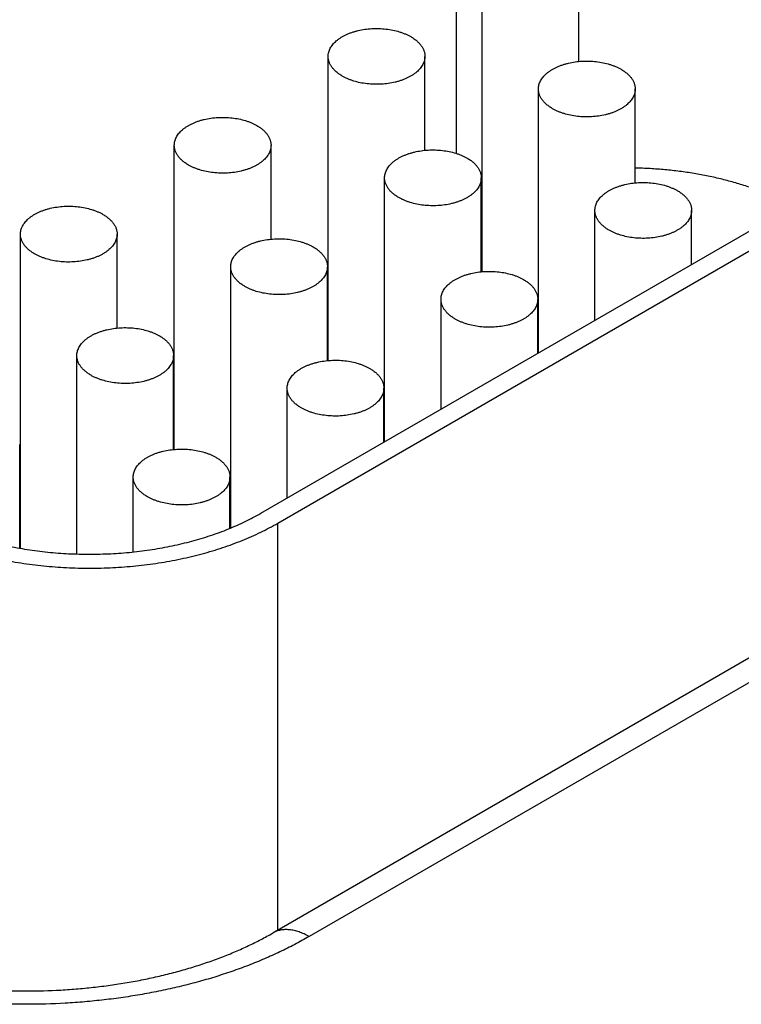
# Model space of a CAD drawing. Header units: inches. Extents: x 0 to 34, y 0 to 22.
# Tile 72 of 116: x 26.582 to 26.88, y 15.775 to 16.182. Entities that reach past the tile are written whole.
import ezdxf

# ---------------------------------------------------------------- set-up
doc = ezdxf.new("R2010")
doc.units = ezdxf.units.IN
doc.header["$LTSCALE"] = 1.87
doc.header["$MEASUREMENT"] = 0
doc.layers.get('0').update_dxf_attribs({"linetype": 'CONTINUOUS'})

msp = doc.modelspace()

# ---------------------------------------------------------------- linework, layer by layer
at = {"color": 7, "linetype": 'CONTINUOUS'}
for p, q in [((26.76231, 16.29314), (26.76231, 16.12671)), ((26.77307, 16.07776), (26.77307, 16.20353)), ((26.81307, 16.16469), (26.81307, 16.20353)), ((26.70943, 16.04101), (26.70943, 16.16678)), ((26.74943, 16.12795), (26.74943, 16.16678)), ((26.7964, 16.04418), (26.7964, 16.15331)), ((26.8364, 16.11447), (26.8364, 16.15331)), ((26.68152, 15.97785), (26.97886, 16.14953)), ((26.68859, 15.97377), (26.98593, 16.14545)), ((26.64579, 16.00427), (26.64579, 16.13004)), ((26.68579, 16.0912), (26.68579, 16.13004)), ((26.73276, 16.00744), (26.73276, 16.11657)), ((26.77276, 16.07773), (26.77276, 16.11657)), ((26.81974, 16.05766), (26.81974, 16.10309)), ((26.85974, 16.08075), (26.85974, 16.10309)), ((26.58215, 15.96337), (26.58215, 16.09329)), ((26.62215, 16.05446), (26.62215, 16.09329)), ((26.66912, 15.97178), (26.66912, 16.07982)), ((26.70912, 16.04099), (26.70912, 16.07982)), ((26.70943, 16.07319), (26.70912, 16.07301)), ((26.7561, 16.02091), (26.7561, 16.06635)), ((26.7961, 16.04401), (26.7961, 16.06635)), ((26.60548, 15.96103), (26.60548, 16.04308)), ((26.64548, 16.00424), (26.64548, 16.04308)), ((26.64579, 16.03644), (26.64548, 16.03626)), ((26.69246, 15.98417), (26.69246, 16.0296)), ((26.73246, 16.00726), (26.73246, 16.0296)), ((27.06623, 16.02354), (26.68652, 15.8043)), ((27.08123, 16.02205), (26.70152, 15.80281)), ((26.58184, 15.96342), (26.58184, 16.00633)), ((26.58215, 15.9997), (26.58184, 15.99952)), ((26.62882, 15.96188), (26.62882, 15.99286)), ((26.66882, 15.97166), (26.66882, 15.99286)), ((26.68859, 15.80549), (26.68859, 15.97377))]:
    msp.add_line(p, q, dxfattribs=at)
msp.add_arc((26.81856, 16.00392), 0.1146, 113.3924, 113.5597, dxfattribs=at)
for points, knots in [([(26.70943, 16.16678), (26.70943, 16.16707), (26.70946, 16.16764), (26.70963, 16.16849), (26.7099, 16.16933), (26.71028, 16.17015), (26.71076, 16.17096), (26.71134, 16.17174), (26.71202, 16.1725), (26.7128, 16.17322), (26.71366, 16.17391), (26.71461, 16.17456), (26.71564, 16.17516), (26.71675, 16.17573), (26.71792, 16.17624), (26.71915, 16.1767), (26.72044, 16.17711), (26.72224, 16.17759), (26.72458, 16.17803), (26.72747, 16.17832), (26.7304, 16.17836), (26.73331, 16.17815), (26.73614, 16.1777), (26.7384, 16.17713), (26.74012, 16.17655), (26.74133, 16.17607), (26.74248, 16.17554), (26.74322, 16.17515), (26.74357, 16.17495)], [0, 0, 0, 0, 0.021327, 0.042883, 0.064883, 0.087522, 0.110966, 0.135347, 0.160764, 0.187283, 0.214939, 0.243743, 0.273676, 0.304704, 0.336768, 0.369798, 0.403706, 0.438397, 0.509663, 0.582667, 0.656378, 0.729734, 0.80169, 0.871263, 0.904889, 0.937606, 0.969332, 1, 1, 1, 1]), ([(26.74357, 16.17495), (26.74402, 16.17469), (26.74488, 16.17414), (26.74605, 16.17323), (26.74707, 16.17226), (26.74791, 16.17124), (26.74858, 16.17017), (26.74899, 16.16923), (26.74922, 16.16848), (26.74934, 16.16792), (26.74941, 16.16735), (26.74943, 16.16697), (26.74943, 16.16678)], [0, 0, 0, 0, 0.148575, 0.28944, 0.422637, 0.548533, 0.667869, 0.781787, 0.837223, 0.891909, 0.946084, 1, 1, 1, 1]), ([(26.71528, 16.15862), (26.71483, 16.15888), (26.71397, 16.15942), (26.7128, 16.16033), (26.71179, 16.1613), (26.71094, 16.16233), (26.71027, 16.1634), (26.70986, 16.16433), (26.70964, 16.16508), (26.70952, 16.16565), (26.70944, 16.16621), (26.70943, 16.16659), (26.70943, 16.16678)], [0, 0, 0, 0, 0.148575, 0.28944, 0.422637, 0.548533, 0.667869, 0.781787, 0.837223, 0.891909, 0.946084, 1, 1, 1, 1]), ([(26.74943, 16.16678), (26.74943, 16.1665), (26.74939, 16.16593), (26.74923, 16.16508), (26.74895, 16.16424), (26.74858, 16.16341), (26.74809, 16.16261), (26.74751, 16.16182), (26.74683, 16.16107), (26.74605, 16.16035), (26.74519, 16.15966), (26.74424, 16.15901), (26.74321, 16.1584), (26.74211, 16.15784), (26.74094, 16.15733), (26.7397, 16.15686), (26.73841, 16.15645), (26.73661, 16.15598), (26.73427, 16.15554), (26.73138, 16.15525), (26.72845, 16.15521), (26.72554, 16.15541), (26.72271, 16.15586), (26.72045, 16.15644), (26.71873, 16.15701), (26.71752, 16.15749), (26.71637, 16.15802), (26.71564, 16.15841), (26.71528, 16.15862)], [0, 0, 0, 0, 0.021327, 0.042883, 0.064883, 0.087522, 0.110966, 0.135347, 0.160764, 0.187283, 0.214939, 0.243743, 0.273676, 0.304704, 0.336768, 0.369798, 0.403706, 0.438397, 0.509663, 0.582667, 0.656378, 0.729734, 0.80169, 0.871263, 0.904889, 0.937606, 0.969332, 1, 1, 1, 1]), ([(26.7964, 16.15331), (26.7964, 16.15359), (26.79644, 16.15416), (26.7966, 16.15501), (26.79687, 16.15585), (26.79725, 16.15668), (26.79773, 16.15749), (26.79832, 16.15827), (26.799, 16.15902), (26.79977, 16.15975), (26.80064, 16.16043), (26.80159, 16.16108), (26.80262, 16.16169), (26.80372, 16.16225), (26.80489, 16.16277), (26.80613, 16.16323), (26.80742, 16.16364), (26.80922, 16.16411), (26.81156, 16.16456), (26.81445, 16.16484), (26.81738, 16.16489), (26.82029, 16.16468), (26.82312, 16.16423), (26.82538, 16.16366), (26.82709, 16.16308), (26.82831, 16.1626), (26.82946, 16.16207), (26.83019, 16.16168), (26.83054, 16.16148)], [0, 0, 0, 0, 0.021327, 0.042883, 0.064883, 0.087522, 0.110966, 0.135347, 0.160764, 0.187283, 0.214939, 0.243743, 0.273676, 0.304704, 0.336768, 0.369798, 0.403706, 0.438397, 0.509663, 0.582667, 0.656378, 0.729734, 0.80169, 0.871263, 0.904889, 0.937606, 0.969332, 1, 1, 1, 1]), ([(26.83054, 16.16148), (26.83099, 16.16121), (26.83185, 16.16067), (26.83303, 16.15976), (26.83404, 16.15879), (26.83489, 16.15776), (26.83556, 16.15669), (26.83596, 16.15576), (26.83619, 16.15501), (26.83631, 16.15444), (26.83638, 16.15388), (26.8364, 16.1535), (26.8364, 16.15331)], [0, 0, 0, 0, 0.148575, 0.28944, 0.422637, 0.548533, 0.667869, 0.781787, 0.837223, 0.891909, 0.946084, 1, 1, 1, 1]), ([(26.80226, 16.14514), (26.80181, 16.1454), (26.80095, 16.14595), (26.79978, 16.14686), (26.79876, 16.14783), (26.79791, 16.14886), (26.79724, 16.14993), (26.79684, 16.15086), (26.79661, 16.15161), (26.79649, 16.15217), (26.79642, 16.15274), (26.7964, 16.15312), (26.7964, 16.15331)], [0, 0, 0, 0, 0.148575, 0.28944, 0.422637, 0.548533, 0.667869, 0.781787, 0.837223, 0.891909, 0.946084, 1, 1, 1, 1]), ([(26.8364, 16.15331), (26.8364, 16.15303), (26.83636, 16.15245), (26.8362, 16.15161), (26.83593, 16.15077), (26.83555, 16.14994), (26.83507, 16.14913), (26.83448, 16.14835), (26.8338, 16.1476), (26.83303, 16.14687), (26.83216, 16.14619), (26.83121, 16.14554), (26.83018, 16.14493), (26.82908, 16.14437), (26.82791, 16.14385), (26.82668, 16.14339), (26.82539, 16.14298), (26.82359, 16.14251), (26.82124, 16.14206), (26.81835, 16.14178), (26.81542, 16.14173), (26.81251, 16.14194), (26.80969, 16.14239), (26.80742, 16.14296), (26.80571, 16.14354), (26.80449, 16.14402), (26.80334, 16.14455), (26.80261, 16.14494), (26.80226, 16.14514)], [0, 0, 0, 0, 0.021327, 0.042883, 0.064883, 0.087522, 0.110966, 0.135347, 0.160764, 0.187283, 0.214939, 0.243743, 0.273676, 0.304704, 0.336768, 0.369798, 0.403706, 0.438397, 0.509663, 0.582667, 0.656378, 0.729734, 0.80169, 0.871263, 0.904889, 0.937606, 0.969332, 1, 1, 1, 1]), ([(26.64579, 16.13004), (26.64579, 16.13032), (26.64582, 16.13089), (26.64599, 16.13174), (26.64626, 16.13258), (26.64664, 16.13341), (26.64712, 16.13421), (26.6477, 16.135), (26.64839, 16.13575), (26.64916, 16.13647), (26.65002, 16.13716), (26.65097, 16.13781), (26.652, 16.13842), (26.65311, 16.13898), (26.65428, 16.1395), (26.65551, 16.13996), (26.6568, 16.14037), (26.6586, 16.14084), (26.66094, 16.14129), (26.66383, 16.14157), (26.66676, 16.14161), (26.66968, 16.14141), (26.6725, 16.14096), (26.67476, 16.14039), (26.67648, 16.13981), (26.67769, 16.13933), (26.67884, 16.1388), (26.67958, 16.13841), (26.67993, 16.1382)], [0, 0, 0, 0, 0.021327, 0.042883, 0.064883, 0.087522, 0.110966, 0.135347, 0.160764, 0.187283, 0.214939, 0.243743, 0.273676, 0.304704, 0.336768, 0.369798, 0.403706, 0.438397, 0.509663, 0.582667, 0.656378, 0.729734, 0.80169, 0.871263, 0.904889, 0.937606, 0.969332, 1, 1, 1, 1]), ([(26.67993, 16.1382), (26.68038, 16.13794), (26.68124, 16.1374), (26.68241, 16.13649), (26.68343, 16.13552), (26.68427, 16.13449), (26.68494, 16.13342), (26.68535, 16.13249), (26.68558, 16.13174), (26.6857, 16.13117), (26.68577, 16.13061), (26.68579, 16.13023), (26.68579, 16.13004)], [0, 0, 0, 0, 0.148575, 0.28944, 0.422637, 0.548533, 0.667869, 0.781787, 0.837223, 0.891909, 0.946084, 1, 1, 1, 1]), ([(26.65164, 16.12187), (26.65119, 16.12213), (26.65034, 16.12268), (26.64916, 16.12359), (26.64815, 16.12456), (26.6473, 16.12558), (26.64663, 16.12666), (26.64622, 16.12759), (26.646, 16.12834), (26.64588, 16.1289), (26.6458, 16.12947), (26.64579, 16.12985), (26.64579, 16.13004)], [0, 0, 0, 0, 0.148575, 0.28944, 0.422637, 0.548533, 0.667869, 0.781787, 0.837223, 0.891909, 0.946084, 1, 1, 1, 1]), ([(26.68579, 16.13004), (26.68579, 16.12975), (26.68575, 16.12918), (26.68559, 16.12833), (26.68531, 16.12749), (26.68494, 16.12667), (26.68445, 16.12586), (26.68387, 16.12508), (26.68319, 16.12433), (26.68241, 16.1236), (26.68155, 16.12291), (26.6806, 16.12226), (26.67957, 16.12166), (26.67847, 16.12109), (26.6773, 16.12058), (26.67606, 16.12012), (26.67477, 16.11971), (26.67297, 16.11923), (26.67063, 16.11879), (26.66774, 16.1185), (26.66481, 16.11846), (26.6619, 16.11867), (26.65907, 16.11912), (26.65681, 16.11969), (26.65509, 16.12027), (26.65388, 16.12075), (26.65273, 16.12128), (26.652, 16.12167), (26.65164, 16.12187)], [0, 0, 0, 0, 0.021327, 0.042883, 0.064883, 0.087522, 0.110966, 0.135347, 0.160764, 0.187283, 0.214939, 0.243743, 0.273676, 0.304704, 0.336768, 0.369798, 0.403706, 0.438397, 0.509663, 0.582667, 0.656378, 0.729734, 0.80169, 0.871263, 0.904889, 0.937606, 0.969332, 1, 1, 1, 1]), ([(26.73276, 16.11657), (26.73276, 16.11685), (26.7328, 16.11742), (26.73296, 16.11827), (26.73323, 16.11911), (26.73361, 16.11993), (26.73409, 16.12074), (26.73468, 16.12152), (26.73536, 16.12228), (26.73613, 16.123), (26.737, 16.12369), (26.73795, 16.12434), (26.73898, 16.12495), (26.74008, 16.12551), (26.74125, 16.12602), (26.74249, 16.12648), (26.74378, 16.12689), (26.74558, 16.12737), (26.74792, 16.12781), (26.75081, 16.1281), (26.75374, 16.12814), (26.75665, 16.12793), (26.75948, 16.12749), (26.76174, 16.12691), (26.76345, 16.12634), (26.76467, 16.12586), (26.76582, 16.12533), (26.76655, 16.12493), (26.7669, 16.12473)], [0, 0, 0, 0, 0.021327, 0.042883, 0.064883, 0.087522, 0.110966, 0.135347, 0.160764, 0.187283, 0.214939, 0.243743, 0.273676, 0.304704, 0.336768, 0.369798, 0.403706, 0.438397, 0.509663, 0.582667, 0.656378, 0.729734, 0.80169, 0.871263, 0.904889, 0.937606, 0.969332, 1, 1, 1, 1]), ([(26.7669, 16.12473), (26.76735, 16.12447), (26.76821, 16.12393), (26.76939, 16.12302), (26.7704, 16.12205), (26.77125, 16.12102), (26.77192, 16.11995), (26.77233, 16.11902), (26.77255, 16.11826), (26.77267, 16.1177), (26.77275, 16.11713), (26.77276, 16.11675), (26.77276, 16.11657)], [0, 0, 0, 0, 0.148575, 0.28944, 0.422637, 0.548533, 0.667869, 0.781787, 0.837223, 0.891909, 0.946084, 1, 1, 1, 1]), ([(26.88338, 16.11277), (26.88159, 16.11338), (26.87793, 16.11452), (26.87234, 16.11602), (26.86659, 16.11732), (26.86072, 16.11841), (26.85474, 16.11929), (26.84868, 16.11995), (26.84256, 16.1204), (26.83846, 16.12056), (26.8364, 16.1206)], [0, 0, 0, 0, 0.118952, 0.240197, 0.363472, 0.488495, 0.614971, 0.742593, 0.871043, 1, 1, 1, 1]), ([(26.73862, 16.1084), (26.73817, 16.10866), (26.73731, 16.1092), (26.73614, 16.11011), (26.73512, 16.11108), (26.73427, 16.11211), (26.7336, 16.11318), (26.7332, 16.11411), (26.73297, 16.11487), (26.73285, 16.11543), (26.73278, 16.116), (26.73276, 16.11638), (26.73276, 16.11657)], [0, 0, 0, 0, 0.148575, 0.28944, 0.422637, 0.548533, 0.667869, 0.781787, 0.837223, 0.891909, 0.946084, 1, 1, 1, 1]), ([(26.77276, 16.11657), (26.77276, 16.11628), (26.77272, 16.11571), (26.77256, 16.11486), (26.77229, 16.11402), (26.77191, 16.1132), (26.77143, 16.11239), (26.77084, 16.11161), (26.77016, 16.11085), (26.76939, 16.11013), (26.76852, 16.10944), (26.76757, 16.10879), (26.76655, 16.10818), (26.76544, 16.10762), (26.76427, 16.10711), (26.76304, 16.10665), (26.76175, 16.10624), (26.75995, 16.10576), (26.7576, 16.10532), (26.75471, 16.10503), (26.75178, 16.10499), (26.74887, 16.1052), (26.74605, 16.10564), (26.74378, 16.10622), (26.74207, 16.10679), (26.74085, 16.10727), (26.7397, 16.1078), (26.73897, 16.1082), (26.73862, 16.1084)], [0, 0, 0, 0, 0.021327, 0.042883, 0.064883, 0.087522, 0.110966, 0.135347, 0.160764, 0.187283, 0.214939, 0.243743, 0.273676, 0.304704, 0.336768, 0.369798, 0.403706, 0.438397, 0.509663, 0.582667, 0.656378, 0.729734, 0.80169, 0.871263, 0.904889, 0.937606, 0.969332, 1, 1, 1, 1]), ([(26.81974, 16.10309), (26.81974, 16.10338), (26.81977, 16.10395), (26.81994, 16.1048), (26.82021, 16.10564), (26.82059, 16.10646), (26.82107, 16.10727), (26.82165, 16.10805), (26.82233, 16.10881), (26.82311, 16.10953), (26.82397, 16.11022), (26.82492, 16.11087), (26.82595, 16.11147), (26.82705, 16.11204), (26.82823, 16.11255), (26.82946, 16.11301), (26.83075, 16.11342), (26.83255, 16.1139), (26.83489, 16.11434), (26.83778, 16.11463), (26.84071, 16.11467), (26.84362, 16.11446), (26.84645, 16.11401), (26.84871, 16.11344), (26.85043, 16.11286), (26.85164, 16.11238), (26.85279, 16.11185), (26.85352, 16.11146), (26.85388, 16.11126)], [0, 0, 0, 0, 0.021327, 0.042883, 0.064883, 0.087522, 0.110966, 0.135347, 0.160764, 0.187283, 0.214939, 0.243743, 0.273676, 0.304704, 0.336768, 0.369798, 0.403706, 0.438397, 0.509663, 0.582667, 0.656378, 0.729734, 0.80169, 0.871263, 0.904889, 0.937606, 0.969332, 1, 1, 1, 1]), ([(26.85388, 16.11126), (26.85433, 16.111), (26.85519, 16.11045), (26.85636, 16.10954), (26.85738, 16.10857), (26.85822, 16.10755), (26.85889, 16.10648), (26.8593, 16.10554), (26.85953, 16.10479), (26.85965, 16.10423), (26.85972, 16.10366), (26.85974, 16.10328), (26.85974, 16.10309)], [0, 0, 0, 0, 0.148575, 0.28944, 0.422637, 0.548533, 0.667869, 0.781787, 0.837223, 0.891909, 0.946084, 1, 1, 1, 1]), ([(26.58215, 16.09329), (26.58215, 16.09358), (26.58218, 16.09415), (26.58235, 16.095), (26.58262, 16.09584), (26.583, 16.09666), (26.58348, 16.09747), (26.58406, 16.09825), (26.58475, 16.09901), (26.58552, 16.09973), (26.58638, 16.10042), (26.58733, 16.10107), (26.58836, 16.10168), (26.58947, 16.10224), (26.59064, 16.10275), (26.59187, 16.10321), (26.59316, 16.10362), (26.59496, 16.1041), (26.5973, 16.10454), (26.60019, 16.10483), (26.60313, 16.10487), (26.60604, 16.10466), (26.60886, 16.10422), (26.61113, 16.10364), (26.61284, 16.10306), (26.61405, 16.10259), (26.6152, 16.10206), (26.61594, 16.10166), (26.61629, 16.10146)], [0, 0, 0, 0, 0.021327, 0.042883, 0.064883, 0.087522, 0.110966, 0.135347, 0.160764, 0.187283, 0.214939, 0.243743, 0.273676, 0.304704, 0.336768, 0.369798, 0.403706, 0.438397, 0.509663, 0.582667, 0.656378, 0.729734, 0.80169, 0.871263, 0.904889, 0.937606, 0.969332, 1, 1, 1, 1]), ([(26.82559, 16.09493), (26.82514, 16.09519), (26.82428, 16.09573), (26.82311, 16.09664), (26.82209, 16.09761), (26.82125, 16.09864), (26.82058, 16.09971), (26.82017, 16.10064), (26.81994, 16.10139), (26.81982, 16.10196), (26.81975, 16.10252), (26.81974, 16.1029), (26.81974, 16.10309)], [0, 0, 0, 0, 0.148575, 0.28944, 0.422637, 0.548533, 0.667869, 0.781787, 0.837223, 0.891909, 0.946084, 1, 1, 1, 1]), ([(26.85974, 16.10309), (26.85974, 16.10281), (26.8597, 16.10224), (26.85953, 16.10139), (26.85926, 16.10055), (26.85888, 16.09972), (26.8584, 16.09892), (26.85782, 16.09813), (26.85714, 16.09738), (26.85636, 16.09666), (26.8555, 16.09597), (26.85455, 16.09532), (26.85352, 16.09471), (26.85242, 16.09415), (26.85124, 16.09364), (26.85001, 16.09317), (26.84872, 16.09276), (26.84692, 16.09229), (26.84458, 16.09185), (26.84169, 16.09156), (26.83876, 16.09152), (26.83585, 16.09172), (26.83302, 16.09217), (26.83076, 16.09275), (26.82904, 16.09332), (26.82783, 16.0938), (26.82668, 16.09433), (26.82595, 16.09472), (26.82559, 16.09493)], [0, 0, 0, 0, 0.021327, 0.042883, 0.064883, 0.087522, 0.110966, 0.135347, 0.160764, 0.187283, 0.214939, 0.243743, 0.273676, 0.304704, 0.336768, 0.369798, 0.403706, 0.438397, 0.509663, 0.582667, 0.656378, 0.729734, 0.80169, 0.871263, 0.904889, 0.937606, 0.969332, 1, 1, 1, 1]), ([(26.61629, 16.10146), (26.61674, 16.1012), (26.6176, 16.10065), (26.61877, 16.09975), (26.61979, 16.09877), (26.62063, 16.09775), (26.6213, 16.09668), (26.62171, 16.09575), (26.62194, 16.09499), (26.62206, 16.09443), (26.62213, 16.09386), (26.62215, 16.09348), (26.62215, 16.09329)], [0, 0, 0, 0, 0.148575, 0.28944, 0.422637, 0.548533, 0.667869, 0.781787, 0.837223, 0.891909, 0.946084, 1, 1, 1, 1]), ([(26.58801, 16.08513), (26.58755, 16.08539), (26.5867, 16.08593), (26.58552, 16.08684), (26.58451, 16.08781), (26.58366, 16.08884), (26.58299, 16.08991), (26.58258, 16.09084), (26.58236, 16.09159), (26.58224, 16.09216), (26.58216, 16.09273), (26.58215, 16.0931), (26.58215, 16.09329)], [0, 0, 0, 0, 0.148575, 0.28944, 0.422637, 0.548533, 0.667869, 0.781787, 0.837223, 0.891909, 0.946084, 1, 1, 1, 1]), ([(26.62215, 16.09329), (26.62215, 16.09301), (26.62211, 16.09244), (26.62195, 16.09159), (26.62167, 16.09075), (26.6213, 16.08992), (26.62081, 16.08912), (26.62023, 16.08834), (26.61955, 16.08758), (26.61877, 16.08686), (26.61791, 16.08617), (26.61696, 16.08552), (26.61593, 16.08491), (26.61483, 16.08435), (26.61366, 16.08384), (26.61242, 16.08337), (26.61113, 16.08297), (26.60933, 16.08249), (26.60699, 16.08205), (26.6041, 16.08176), (26.60117, 16.08172), (26.59826, 16.08192), (26.59543, 16.08237), (26.59317, 16.08295), (26.59145, 16.08352), (26.59024, 16.084), (26.58909, 16.08453), (26.58836, 16.08492), (26.58801, 16.08513)], [0, 0, 0, 0, 0.021327, 0.042883, 0.064883, 0.087522, 0.110966, 0.135347, 0.160764, 0.187283, 0.214939, 0.243743, 0.273676, 0.304704, 0.336768, 0.369798, 0.403706, 0.438397, 0.509663, 0.582667, 0.656378, 0.729734, 0.80169, 0.871263, 0.904889, 0.937606, 0.969332, 1, 1, 1, 1]), ([(26.66912, 16.07982), (26.66912, 16.0801), (26.66916, 16.08068), (26.66932, 16.08153), (26.66959, 16.08237), (26.66997, 16.08319), (26.67046, 16.084), (26.67104, 16.08478), (26.67172, 16.08553), (26.67249, 16.08626), (26.67336, 16.08695), (26.67431, 16.08759), (26.67534, 16.0882), (26.67644, 16.08876), (26.67761, 16.08928), (26.67885, 16.08974), (26.68014, 16.09015), (26.68194, 16.09062), (26.68428, 16.09107), (26.68717, 16.09135), (26.6901, 16.0914), (26.69301, 16.09119), (26.69584, 16.09074), (26.6981, 16.09017), (26.69981, 16.08959), (26.70103, 16.08911), (26.70218, 16.08858), (26.70291, 16.08819), (26.70326, 16.08799)], [0, 0, 0, 0, 0.021327, 0.042883, 0.064883, 0.087522, 0.110966, 0.135347, 0.160764, 0.187283, 0.214939, 0.243743, 0.273676, 0.304704, 0.336768, 0.369798, 0.403706, 0.438397, 0.509663, 0.582667, 0.656378, 0.729734, 0.80169, 0.871263, 0.904889, 0.937606, 0.969332, 1, 1, 1, 1]), ([(26.70326, 16.08799), (26.70371, 16.08773), (26.70457, 16.08718), (26.70575, 16.08627), (26.70676, 16.0853), (26.70761, 16.08428), (26.70828, 16.0832), (26.70869, 16.08227), (26.70891, 16.08152), (26.70903, 16.08096), (26.70911, 16.08039), (26.70912, 16.08001), (26.70912, 16.07982)], [0, 0, 0, 0, 0.148575, 0.28944, 0.422637, 0.548533, 0.667869, 0.781787, 0.837223, 0.891909, 0.946084, 1, 1, 1, 1]), ([(26.67498, 16.07166), (26.67453, 16.07192), (26.67367, 16.07246), (26.6725, 16.07337), (26.67148, 16.07434), (26.67063, 16.07537), (26.66997, 16.07644), (26.66956, 16.07737), (26.66933, 16.07812), (26.66921, 16.07869), (26.66914, 16.07925), (26.66912, 16.07963), (26.66912, 16.07982)], [0, 0, 0, 0, 0.148575, 0.28944, 0.422637, 0.548533, 0.667869, 0.781787, 0.837223, 0.891909, 0.946084, 1, 1, 1, 1]), ([(26.70912, 16.07982), (26.70912, 16.07954), (26.70909, 16.07897), (26.70892, 16.07812), (26.70865, 16.07728), (26.70827, 16.07645), (26.70779, 16.07565), (26.7072, 16.07486), (26.70652, 16.07411), (26.70575, 16.07338), (26.70488, 16.0727), (26.70393, 16.07205), (26.70291, 16.07144), (26.7018, 16.07088), (26.70063, 16.07036), (26.6994, 16.0699), (26.69811, 16.06949), (26.69631, 16.06902), (26.69396, 16.06857), (26.69107, 16.06829), (26.68814, 16.06825), (26.68523, 16.06845), (26.68241, 16.0689), (26.68014, 16.06947), (26.67843, 16.07005), (26.67722, 16.07053), (26.67607, 16.07106), (26.67533, 16.07145), (26.67498, 16.07166)], [0, 0, 0, 0, 0.021327, 0.042883, 0.064883, 0.087522, 0.110966, 0.135347, 0.160764, 0.187283, 0.214939, 0.243743, 0.273676, 0.304704, 0.336768, 0.369798, 0.403706, 0.438397, 0.509663, 0.582667, 0.656378, 0.729734, 0.80169, 0.871263, 0.904889, 0.937606, 0.969332, 1, 1, 1, 1]), ([(26.7561, 16.06635), (26.7561, 16.06663), (26.75613, 16.0672), (26.7563, 16.06805), (26.75657, 16.06889), (26.75695, 16.06972), (26.75743, 16.07052), (26.75801, 16.07131), (26.75869, 16.07206), (26.75947, 16.07278), (26.76033, 16.07347), (26.76128, 16.07412), (26.76231, 16.07473), (26.76342, 16.07529), (26.76459, 16.0758), (26.76582, 16.07627), (26.76711, 16.07668), (26.76891, 16.07715), (26.77125, 16.07759), (26.77414, 16.07788), (26.77707, 16.07792), (26.77998, 16.07772), (26.78281, 16.07727), (26.78507, 16.07669), (26.78679, 16.07612), (26.788, 16.07564), (26.78915, 16.07511), (26.78988, 16.07472), (26.79024, 16.07451)], [0, 0, 0, 0, 0.021327, 0.042883, 0.064883, 0.087522, 0.110966, 0.135347, 0.160764, 0.187283, 0.214939, 0.243743, 0.273676, 0.304704, 0.336768, 0.369798, 0.403706, 0.438397, 0.509663, 0.582667, 0.656378, 0.729734, 0.80169, 0.871263, 0.904889, 0.937606, 0.969332, 1, 1, 1, 1]), ([(26.79024, 16.07451), (26.79069, 16.07425), (26.79155, 16.07371), (26.79272, 16.0728), (26.79374, 16.07183), (26.79458, 16.0708), (26.79525, 16.06973), (26.79566, 16.0688), (26.79589, 16.06805), (26.79601, 16.06748), (26.79608, 16.06692), (26.7961, 16.06654), (26.7961, 16.06635)], [0, 0, 0, 0, 0.148575, 0.28944, 0.422637, 0.548533, 0.667869, 0.781787, 0.837223, 0.891909, 0.946084, 1, 1, 1, 1]), ([(26.76195, 16.05818), (26.7615, 16.05844), (26.76064, 16.05899), (26.75947, 16.0599), (26.75846, 16.06087), (26.75761, 16.06189), (26.75694, 16.06296), (26.75653, 16.0639), (26.75631, 16.06465), (26.75618, 16.06521), (26.75611, 16.06578), (26.7561, 16.06616), (26.7561, 16.06635)], [0, 0, 0, 0, 0.148575, 0.28944, 0.422637, 0.548533, 0.667869, 0.781787, 0.837223, 0.891909, 0.946084, 1, 1, 1, 1]), ([(26.7961, 16.06635), (26.7961, 16.06606), (26.79606, 16.06549), (26.7959, 16.06464), (26.79562, 16.0638), (26.79524, 16.06298), (26.79476, 16.06217), (26.79418, 16.06139), (26.7935, 16.06064), (26.79272, 16.05991), (26.79186, 16.05922), (26.79091, 16.05857), (26.78988, 16.05797), (26.78878, 16.0574), (26.7876, 16.05689), (26.78637, 16.05643), (26.78508, 16.05602), (26.78328, 16.05554), (26.78094, 16.0551), (26.77805, 16.05481), (26.77512, 16.05477), (26.77221, 16.05498), (26.76938, 16.05543), (26.76712, 16.056), (26.7654, 16.05658), (26.76419, 16.05706), (26.76304, 16.05759), (26.76231, 16.05798), (26.76195, 16.05818)], [0, 0, 0, 0, 0.021327, 0.042883, 0.064883, 0.087522, 0.110966, 0.135347, 0.160764, 0.187283, 0.214939, 0.243743, 0.273676, 0.304704, 0.336768, 0.369798, 0.403706, 0.438397, 0.509663, 0.582667, 0.656378, 0.729734, 0.80169, 0.871263, 0.904889, 0.937606, 0.969332, 1, 1, 1, 1]), ([(26.60548, 16.04308), (26.60548, 16.04336), (26.60552, 16.04393), (26.60568, 16.04478), (26.60595, 16.04562), (26.60633, 16.04645), (26.60682, 16.04725), (26.6074, 16.04803), (26.60808, 16.04879), (26.60885, 16.04951), (26.60972, 16.0502), (26.61067, 16.05085), (26.6117, 16.05146), (26.6128, 16.05202), (26.61397, 16.05253), (26.61521, 16.053), (26.6165, 16.0534), (26.6183, 16.05388), (26.62064, 16.05432), (26.62353, 16.05461), (26.62646, 16.05465), (26.62937, 16.05445), (26.6322, 16.054), (26.63446, 16.05342), (26.63617, 16.05285), (26.63739, 16.05237), (26.63854, 16.05184), (26.63927, 16.05145), (26.63962, 16.05124)], [0, 0, 0, 0, 0.021327, 0.042883, 0.064883, 0.087522, 0.110966, 0.135347, 0.160764, 0.187283, 0.214939, 0.243743, 0.273676, 0.304704, 0.336768, 0.369798, 0.403706, 0.438397, 0.509663, 0.582667, 0.656378, 0.729734, 0.80169, 0.871263, 0.904889, 0.937606, 0.969332, 1, 1, 1, 1]), ([(26.63962, 16.05124), (26.64008, 16.05098), (26.64093, 16.05044), (26.64211, 16.04953), (26.64312, 16.04856), (26.64397, 16.04753), (26.64464, 16.04646), (26.64505, 16.04553), (26.64527, 16.04478), (26.64539, 16.04421), (26.64547, 16.04364), (26.64548, 16.04327), (26.64548, 16.04308)], [0, 0, 0, 0, 0.148575, 0.28944, 0.422637, 0.548533, 0.667869, 0.781787, 0.837223, 0.891909, 0.946084, 1, 1, 1, 1]), ([(26.61134, 16.03491), (26.61089, 16.03517), (26.61003, 16.03572), (26.60886, 16.03662), (26.60784, 16.0376), (26.60699, 16.03862), (26.60633, 16.03969), (26.60592, 16.04062), (26.60569, 16.04138), (26.60557, 16.04194), (26.6055, 16.04251), (26.60548, 16.04289), (26.60548, 16.04308)], [0, 0, 0, 0, 0.148575, 0.28944, 0.422637, 0.548533, 0.667869, 0.781787, 0.837223, 0.891909, 0.946084, 1, 1, 1, 1]), ([(26.64548, 16.04308), (26.64548, 16.04279), (26.64545, 16.04222), (26.64528, 16.04137), (26.64501, 16.04053), (26.64463, 16.03971), (26.64415, 16.0389), (26.64356, 16.03812), (26.64288, 16.03736), (26.64211, 16.03664), (26.64124, 16.03595), (26.6403, 16.0353), (26.63927, 16.0347), (26.63816, 16.03413), (26.63699, 16.03362), (26.63576, 16.03316), (26.63447, 16.03275), (26.63267, 16.03227), (26.63032, 16.03183), (26.62744, 16.03154), (26.6245, 16.0315), (26.62159, 16.03171), (26.61877, 16.03216), (26.6165, 16.03273), (26.61479, 16.03331), (26.61358, 16.03379), (26.61243, 16.03432), (26.61169, 16.03471), (26.61134, 16.03491)], [0, 0, 0, 0, 0.021327, 0.042883, 0.064883, 0.087522, 0.110966, 0.135347, 0.160764, 0.187283, 0.214939, 0.243743, 0.273676, 0.304704, 0.336768, 0.369798, 0.403706, 0.438397, 0.509663, 0.582667, 0.656378, 0.729734, 0.80169, 0.871263, 0.904889, 0.937606, 0.969332, 1, 1, 1, 1]), ([(26.69246, 16.0296), (26.69246, 16.02989), (26.69249, 16.03046), (26.69266, 16.03131), (26.69293, 16.03215), (26.69331, 16.03297), (26.69379, 16.03378), (26.69437, 16.03456), (26.69505, 16.03532), (26.69583, 16.03604), (26.69669, 16.03673), (26.69764, 16.03738), (26.69867, 16.03798), (26.69978, 16.03855), (26.70095, 16.03906), (26.70218, 16.03952), (26.70347, 16.03993), (26.70527, 16.04041), (26.70761, 16.04085), (26.7105, 16.04114), (26.71343, 16.04118), (26.71634, 16.04097), (26.71917, 16.04052), (26.72143, 16.03995), (26.72315, 16.03937), (26.72436, 16.03889), (26.72551, 16.03836), (26.72624, 16.03797), (26.7266, 16.03777)], [0, 0, 0, 0, 0.021327, 0.042883, 0.064883, 0.087522, 0.110966, 0.135347, 0.160764, 0.187283, 0.214939, 0.243743, 0.273676, 0.304704, 0.336768, 0.369798, 0.403706, 0.438397, 0.509663, 0.582667, 0.656378, 0.729734, 0.80169, 0.871263, 0.904889, 0.937606, 0.969332, 1, 1, 1, 1]), ([(26.7266, 16.03777), (26.72705, 16.03751), (26.72791, 16.03696), (26.72908, 16.03606), (26.7301, 16.03508), (26.73094, 16.03406), (26.73161, 16.03299), (26.73202, 16.03206), (26.73225, 16.0313), (26.73237, 16.03074), (26.73244, 16.03017), (26.73246, 16.02979), (26.73246, 16.0296)], [0, 0, 0, 0, 0.148575, 0.28944, 0.422637, 0.548533, 0.667869, 0.781787, 0.837223, 0.891909, 0.946084, 1, 1, 1, 1]), ([(26.69831, 16.02144), (26.69786, 16.0217), (26.697, 16.02224), (26.69583, 16.02315), (26.69482, 16.02412), (26.69397, 16.02515), (26.6933, 16.02622), (26.69289, 16.02715), (26.69267, 16.0279), (26.69254, 16.02847), (26.69247, 16.02904), (26.69246, 16.02941), (26.69246, 16.0296)], [0, 0, 0, 0, 0.148575, 0.28944, 0.422637, 0.548533, 0.667869, 0.781787, 0.837223, 0.891909, 0.946084, 1, 1, 1, 1]), ([(26.73246, 16.0296), (26.73246, 16.02932), (26.73242, 16.02875), (26.73226, 16.0279), (26.73198, 16.02706), (26.7316, 16.02623), (26.73112, 16.02543), (26.73054, 16.02465), (26.72986, 16.02389), (26.72908, 16.02317), (26.72822, 16.02248), (26.72727, 16.02183), (26.72624, 16.02122), (26.72514, 16.02066), (26.72396, 16.02015), (26.72273, 16.01968), (26.72144, 16.01928), (26.71964, 16.0188), (26.7173, 16.01836), (26.71441, 16.01807), (26.71148, 16.01803), (26.70857, 16.01823), (26.70574, 16.01868), (26.70348, 16.01926), (26.70176, 16.01983), (26.70055, 16.02031), (26.6994, 16.02084), (26.69867, 16.02123), (26.69831, 16.02144)], [0, 0, 0, 0, 0.021327, 0.042883, 0.064883, 0.087522, 0.110966, 0.135347, 0.160764, 0.187283, 0.214939, 0.243743, 0.273676, 0.304704, 0.336768, 0.369798, 0.403706, 0.438397, 0.509663, 0.582667, 0.656378, 0.729734, 0.80169, 0.871263, 0.904889, 0.937606, 0.969332, 1, 1, 1, 1]), ([(26.62882, 15.99286), (26.62882, 15.99314), (26.62885, 15.99371), (26.62902, 15.99456), (26.62929, 15.9954), (26.62967, 15.99623), (26.63015, 15.99703), (26.63073, 15.99782), (26.63141, 15.99857), (26.63219, 15.9993), (26.63305, 15.99998), (26.634, 16.00063), (26.63503, 16.00124), (26.63614, 16.0018), (26.63731, 16.00232), (26.63854, 16.00278), (26.63983, 16.00319), (26.64163, 16.00366), (26.64397, 16.00411), (26.64686, 16.00439), (26.64979, 16.00443), (26.6527, 16.00423), (26.65553, 16.00378), (26.65779, 16.00321), (26.65951, 16.00263), (26.66072, 16.00215), (26.66187, 16.00162), (26.66261, 16.00123), (26.66296, 16.00102)], [0, 0, 0, 0, 0.021327, 0.042883, 0.064883, 0.087522, 0.110966, 0.135347, 0.160764, 0.187283, 0.214939, 0.243743, 0.273676, 0.304704, 0.336768, 0.369798, 0.403706, 0.438397, 0.509663, 0.582667, 0.656378, 0.729734, 0.80169, 0.871263, 0.904889, 0.937606, 0.969332, 1, 1, 1, 1]), ([(26.66296, 16.00102), (26.66341, 16.00076), (26.66427, 16.00022), (26.66544, 15.99931), (26.66646, 15.99834), (26.6673, 15.99731), (26.66797, 15.99624), (26.66838, 15.99531), (26.66861, 15.99456), (26.66873, 15.99399), (26.6688, 15.99343), (26.66882, 15.99305), (26.66882, 15.99286)], [0, 0, 0, 0, 0.148575, 0.28944, 0.422637, 0.548533, 0.667869, 0.781787, 0.837223, 0.891909, 0.946084, 1, 1, 1, 1]), ([(26.63467, 15.98469), (26.63422, 15.98495), (26.63336, 15.9855), (26.63219, 15.98641), (26.63118, 15.98738), (26.63033, 15.9884), (26.62966, 15.98948), (26.62925, 15.99041), (26.62903, 15.99116), (26.62891, 15.99172), (26.62883, 15.99229), (26.62882, 15.99267), (26.62882, 15.99286)], [0, 0, 0, 0, 0.148575, 0.28944, 0.422637, 0.548533, 0.667869, 0.781787, 0.837223, 0.891909, 0.946084, 1, 1, 1, 1]), ([(26.66882, 15.99286), (26.66882, 15.99258), (26.66878, 15.992), (26.66862, 15.99115), (26.66834, 15.99031), (26.66797, 15.98949), (26.66748, 15.98868), (26.6669, 15.9879), (26.66622, 15.98715), (26.66544, 15.98642), (26.66458, 15.98573), (26.66363, 15.98508), (26.6626, 15.98448), (26.6615, 15.98392), (26.66033, 15.9834), (26.65909, 15.98294), (26.6578, 15.98253), (26.656, 15.98206), (26.65366, 15.98161), (26.65077, 15.98132), (26.64784, 15.98128), (26.64493, 15.98149), (26.6421, 15.98194), (26.63984, 15.98251), (26.63812, 15.98309), (26.63691, 15.98357), (26.63576, 15.9841), (26.63503, 15.98449), (26.63467, 15.98469)], [0, 0, 0, 0, 0.021327, 0.042883, 0.064883, 0.087522, 0.110966, 0.135347, 0.160764, 0.187283, 0.214939, 0.243743, 0.273676, 0.304704, 0.336768, 0.369798, 0.403706, 0.438397, 0.509663, 0.582667, 0.656378, 0.729734, 0.80169, 0.871263, 0.904889, 0.937606, 0.969332, 1, 1, 1, 1]), ([(26.55345, 15.97138), (26.55587, 15.9704), (26.56086, 15.96857), (26.56859, 15.96626), (26.57664, 15.96434), (26.58496, 15.96283), (26.59346, 15.96174), (26.6021, 15.96108), (26.61081, 15.96087), (26.61951, 15.96108), (26.62815, 15.96174), (26.63666, 15.96283), (26.64497, 15.96434), (26.65302, 15.96626), (26.66076, 15.96857), (26.66811, 15.97127), (26.67503, 15.97433), (26.67942, 15.97664), (26.68152, 15.97785)], [0, 0, 0, 0, 0.059331, 0.120483, 0.183202, 0.247205, 0.312189, 0.377837, 0.443819, 0.509801, 0.575449, 0.640434, 0.704437, 0.767155, 0.828307, 0.887638, 0.944929, 1, 1, 1, 1]), ([(26.54771, 15.96665), (26.55038, 15.96557), (26.55586, 15.96356), (26.56437, 15.96101), (26.57323, 15.9589), (26.58237, 15.95724), (26.59173, 15.95605), (26.60123, 15.95533), (26.61081, 15.95508), (26.62038, 15.95533), (26.62988, 15.95605), (26.63924, 15.95724), (26.64839, 15.9589), (26.65724, 15.96101), (26.66575, 15.96356), (26.67384, 15.96653), (26.68146, 15.96989), (26.68628, 15.97243), (26.68859, 15.97377)], [0, 0, 0, 0, 0.059331, 0.120483, 0.183202, 0.247205, 0.312189, 0.377837, 0.443819, 0.509801, 0.575449, 0.640434, 0.704437, 0.767155, 0.828307, 0.887638, 0.944929, 1, 1, 1, 1]), ([(26.70152, 15.80281), (26.70084, 15.8032), (26.69949, 15.80391), (26.69743, 15.80475), (26.6954, 15.80534), (26.69344, 15.80567), (26.69184, 15.80573), (26.69061, 15.80563), (26.68973, 15.8055), (26.68888, 15.8053), (26.68806, 15.80503), (26.68727, 15.8047), (26.68676, 15.80444), (26.68652, 15.8043)], [0, 0, 0, 0, 0.148568, 0.289426, 0.422614, 0.548501, 0.667826, 0.725409, 0.781814, 0.837244, 0.891922, 0.94609, 1, 1, 1, 1]), ([(26.70152, 15.80281), (26.69958, 15.80169), (26.69561, 15.79951), (26.68945, 15.79645), (26.68305, 15.79357), (26.67641, 15.79087), (26.66954, 15.78836), (26.66247, 15.78605), (26.65522, 15.78394), (26.64779, 15.78205), (26.64021, 15.78036), (26.6325, 15.77889), (26.62467, 15.77764), (26.61675, 15.77661), (26.60875, 15.77581), (26.59799, 15.77505), (26.58447, 15.77466), (26.57095, 15.77505), (26.56019, 15.77581), (26.55219, 15.77661), (26.54427, 15.77764), (26.53644, 15.77889), (26.52873, 15.78036), (26.52115, 15.78205), (26.51372, 15.78394), (26.50647, 15.78605), (26.4994, 15.78836), (26.49253, 15.79087), (26.48589, 15.79357), (26.47949, 15.79645), (26.47333, 15.79951), (26.46936, 15.80169), (26.46742, 15.80281)], [0, 0, 0, 0, 0.027597, 0.055844, 0.084716, 0.114188, 0.144225, 0.174793, 0.205853, 0.237364, 0.269281, 0.301559, 0.334149, 0.367002, 0.400067, 0.433291, 0.5, 0.566709, 0.599933, 0.632998, 0.665851, 0.698441, 0.730719, 0.762636, 0.794147, 0.825207, 0.855775, 0.885812, 0.915284, 0.944156, 0.972403, 1, 1, 1, 1]), ([(26.48242, 15.8043), (26.48402, 15.80337), (26.48732, 15.80156), (26.49247, 15.79901), (26.49789, 15.79658), (26.50356, 15.79428), (26.50947, 15.79213), (26.51559, 15.79014), (26.52191, 15.78832), (26.52841, 15.78667), (26.53507, 15.78519), (26.54187, 15.78391), (26.54879, 15.78281), (26.5558, 15.78191), (26.5629, 15.7812), (26.57246, 15.78053), (26.58447, 15.78019), (26.59648, 15.78053), (26.60604, 15.7812), (26.61314, 15.78191), (26.62015, 15.78281), (26.62707, 15.78391), (26.63387, 15.78519), (26.64053, 15.78667), (26.64703, 15.78832), (26.65335, 15.79014), (26.65947, 15.79213), (26.66538, 15.79428), (26.67105, 15.79658), (26.67647, 15.79901), (26.68161, 15.80156), (26.68492, 15.80337), (26.68652, 15.8043)], [0, 0, 0, 0, 0.026154, 0.053279, 0.081317, 0.110206, 0.139886, 0.170291, 0.20136, 0.233027, 0.265227, 0.297895, 0.330965, 0.36437, 0.398044, 0.431919, 0.5, 0.568081, 0.601956, 0.63563, 0.669035, 0.702105, 0.734773, 0.766973, 0.79864, 0.829709, 0.860114, 0.889793, 0.918683, 0.946721, 0.973846, 1, 1, 1, 1])]:
    msp.add_open_spline(points, degree=3, knots=knots, dxfattribs=at)

doc.saveas('drawing.dxf')
